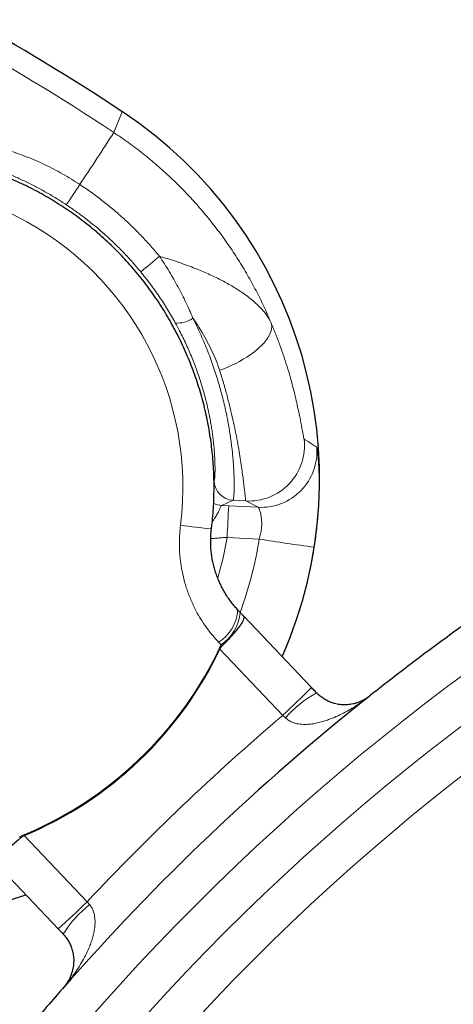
# Model space of a CAD drawing. Header units: millimetres. Extents: x 8 to 1352, y 12 to 1248.
# Tile 15 of 126: x 610 to 620, y 179 to 204. Entities that reach past the tile are written whole.
import ezdxf

# ---------------------------------------------------------------- set-up
doc = ezdxf.new("R2010")
doc.units = ezdxf.units.MM

msp = doc.modelspace()

# ---------------------------------------------------------------- linework, layer by layer
at = {"color": 252, "linetype": 'Continuous', "lineweight": 0}
for p, q in [((612.195, 201.511), (611.98, 200.991)), ((614.69, 191.651), (614.972, 191.778)), ((614.864, 191.642), (614.69, 191.651)), ((615.603, 191.603), (614.864, 191.642)), ((614.972, 191.778), (615.293, 191.761)), ((615.293, 191.761), (615.603, 191.603)), ((614.822, 190.85), (615.625, 190.808)), ((616.216, 186.39), (614.637, 188.048)), ((616.283, 186.327), (616.216, 186.39)), ((609.735, 183.383), (611.314, 181.724)), ((611.314, 181.724), (611.373, 181.654))]:
    msp.add_line(p, q, dxfattribs=at)
at = {"color": 7, "linetype": 'Continuous', "lineweight": 30}
for p, q in [((615.15, 188.97), (615.094, 189.029)), ((616.94, 187.088), (615.239, 188.875)), ((608.89, 182.829), (610.59, 181.043))]:
    msp.add_line(p, q, dxfattribs=at)
at = {"color": 252, "linetype": 'Continuous', "lineweight": 0, "flags": 128}
for points in [[(614.635, 195.038), (614.737, 195.074), (614.839, 195.115), (614.94, 195.159), (615.039, 195.206), (615.136, 195.257), (615.229, 195.31), (615.319, 195.365), (615.404, 195.422), (615.485, 195.481), (615.56, 195.541), (615.63, 195.602), (615.693, 195.663), (615.75, 195.725), (615.8, 195.786), (615.843, 195.847), (615.878, 195.907), (615.906, 195.965), (615.926, 196.021), (615.938, 196.076), (615.941, 196.128), (615.937, 196.177), (615.925, 196.223)], [(614.668, 188.162), (614.661, 188.169), (614.654, 188.177), (614.646, 188.184), (614.639, 188.192), (614.632, 188.199), (614.625, 188.207), (614.618, 188.215), (614.61, 188.222)]]:
    msp.add_lwpolyline(points, dxfattribs=at)
at = {"color": 252, "linetype": 'Continuous', "lineweight": 0}
for centre, radius in [((655.051, 140.66), 57.981), ((655.051, 140.66), 56.981), ((655.051, 140.669), 55.981)]:
    msp.add_circle(centre, radius, dxfattribs=at)
at = {"color": 7, "linetype": 'Continuous', "lineweight": 30}
for centre, radius, start, end in [((580.576, 153.738), 57.288, 56.501, 74.9689), ((606.104, 192.307), 11.037, 336.2393, 56.5017), ((606.103, 192.107), 9.45, 292.6014, 334.566), ((655.051, 140.669), 58.981, 128.40027, 138.76712), ((606.103, 192.308), 11.038, 236.5012, 289.4297)]:
    msp.add_arc(centre, radius, start, end, dxfattribs=at)
at = {"color": 252, "linetype": 'Continuous', "lineweight": 0}
for centre, radius, start, end in [((580.576, 153.544), 56.899, 56.5011, 75.8634), ((545.588, 243.445), 78.805, 326.27212, 327.40389), ((606.103, 192.103), 7.61, 352.8371, 274.3303), ((582.516, 218.416), 34.197, 325.7714, 326.7946), ((657.848, 143.36), 70.522, 129.3557, 129.85264), ((613.596, 196.843), 0.625, 263.3433, 306.3937), ((615.366, 193.159), 1.4, 267.0172, 6.2096), ((615.676, 193.002), 1.4, 267.0163, 4.2395), ((614.999, 192.277), 0.5, 180.8474, 266.9881), ((614.716, 192.15), 0.5, 242.3347, 266.9911), ((1086.167, 166.33), 471.983, 176.92581, 177.02208), ((616.184, 209.788), 18.805, 262.2666, 264.6481), ((606.104, 192.295), 8.837, 343.8176, 350.5883), ((606.104, 192.295), 9.637, 339.812, 351.1222), ((622.455, 232.319), 42.069, 260.6569, 262.561), ((606.104, 192.307), 11.036, 336.2393, 351.1222), ((614.03, 189.118), 1.068, 302.9302, 355.1891), ((614.092, 189.052), 1.06, 302.8675, 355.5551), ((606.103, 192.107), 9.429, 291.8992, 335.2681), ((589.725, 214.598), 38.697, 313.2011, 314.6907), ((618.497, 184.376), 2.951, 119.0152, 138.6106), ((655.051, 140.677), 59.981, 130.34968, 136.81771), ((606.103, 192.308), 11.038, 275.8772, 289.4297), ((585.098, 208.894), 37.755, 312.4673, 313.9758), ((613.164, 179.398), 2.88, 128.4358, 148.2728)]:
    msp.add_arc(centre, radius, start, end, dxfattribs=at)
for points, knots in [([(615.925, 196.223), (615.866, 196.359), (615.748, 196.631), (615.55, 197.03), (615.336, 197.422), (615.103, 197.807), (614.854, 198.184), (614.59, 198.547), (614.314, 198.896), (614.025, 199.232), (613.723, 199.554), (613.404, 199.867), (613.069, 200.17), (612.719, 200.46), (612.356, 200.736), (612.106, 200.906), (611.98, 200.991)], [0, 0, 0, 0, 0.07081, 0.141651, 0.212461, 0.284414, 0.356399, 0.428352, 0.498755, 0.569218, 0.639681, 0.710083, 0.782529, 0.855041, 0.927554, 1, 1, 1, 1]), ([(611.129, 199.688), (611.059, 199.734), (610.919, 199.824), (610.702, 199.951), (610.481, 200.071), (610.255, 200.183), (610.024, 200.288), (609.787, 200.385), (609.547, 200.474), (609.239, 200.576), (609.007, 200.636), (608.858, 200.675)], [0, 0, 0, 0, 0.100478, 0.201283, 0.302087, 0.403217, 0.505792, 0.608499, 0.711599, 0.814829, 1, 1, 1, 1]), ([(608.695, 200.186), (608.786, 200.156), (608.969, 200.095), (609.238, 199.993), (609.505, 199.882), (609.769, 199.761), (610.03, 199.63), (610.288, 199.49), (610.542, 199.341), (610.707, 199.234), (610.79, 199.18)], [0, 0, 0, 0, 0.123529, 0.247059, 0.3711704, 0.4952819, 0.6211529, 0.7470237, 0.8735119, 1, 1, 1, 1]), ([(613.127, 197.89), (613.056, 197.975), (612.913, 198.144), (612.686, 198.389), (612.451, 198.626), (612.206, 198.856), (611.951, 199.078), (611.685, 199.292), (611.412, 199.497), (611.223, 199.624), (611.129, 199.688)], [0, 0, 0, 0, 0.12329, 0.246579, 0.370533, 0.494486, 0.62051, 0.746534, 0.873267, 1, 1, 1, 1]), ([(610.79, 199.18), (610.875, 199.122), (611.047, 199.006), (611.296, 198.82), (611.54, 198.625), (611.778, 198.419), (612.009, 198.204), (612.233, 197.978), (612.45, 197.744), (612.587, 197.581), (612.656, 197.5)], [0, 0, 0, 0, 0.123282, 0.246565, 0.370514, 0.494463, 0.620491, 0.746519, 0.87326, 1, 1, 1, 1]), ([(615.925, 196.223), (615.902, 196.268), (615.857, 196.357), (615.759, 196.49), (615.641, 196.622), (615.509, 196.746), (615.368, 196.861), (615.233, 196.96), (615.1, 197.049), (614.971, 197.128), (614.836, 197.206), (614.694, 197.282), (614.546, 197.357), (614.34, 197.453), (614.118, 197.549), (613.878, 197.642), (613.68, 197.714), (613.479, 197.782), (613.294, 197.841), (613.176, 197.875), (613.127, 197.89)], [0, 0, 0, 0, 0.063402, 0.12739, 0.193067, 0.259258, 0.31571, 0.372423, 0.417484, 0.462545, 0.508028, 0.553512, 0.600199, 0.646887, 0.740956, 0.795711, 0.850583, 0.905791, 0.961102, 1, 1, 1, 1]), ([(613.967, 196.34), (613.939, 196.406), (613.882, 196.536), (613.791, 196.731), (613.694, 196.927), (613.592, 197.122), (613.485, 197.316), (613.371, 197.51), (613.252, 197.702), (613.169, 197.827), (613.127, 197.89)], [0, 0, 0, 0, 0.122786, 0.246106, 0.369427, 0.494439, 0.619452, 0.746136, 0.872821, 1, 1, 1, 1]), ([(612.656, 197.5), (612.736, 197.4), (612.897, 197.199), (613.121, 196.884), (613.297, 196.613), (613.43, 196.391), (613.492, 196.279), (613.524, 196.223)], [0, 0, 0, 0, 0.246521, 0.494274, 0.746279, 0.87314, 1, 1, 1, 1]), ([(613.967, 196.34), (614.007, 196.281), (614.086, 196.161), (614.207, 195.963), (614.328, 195.749), (614.446, 195.515), (614.552, 195.278), (614.607, 195.118), (614.635, 195.038)], [0, 0, 0, 0, 0.142036, 0.28431, 0.461626, 0.638921, 0.819487, 1, 1, 1, 1]), ([(614.972, 191.778), (614.974, 191.779), (614.977, 191.783), (614.981, 191.8), (614.985, 191.827), (614.989, 191.865), (614.993, 191.914), (614.996, 191.973), (614.998, 192.044), (614.999, 192.123), (614.999, 192.212), (614.998, 192.309), (614.995, 192.416), (614.99, 192.533), (614.982, 192.66), (614.972, 192.798), (614.959, 192.944), (614.942, 193.097), (614.923, 193.254), (614.9, 193.416), (614.873, 193.584), (614.841, 193.76), (614.805, 193.944), (614.763, 194.136), (614.715, 194.333), (614.663, 194.529), (614.608, 194.722), (614.55, 194.913), (614.486, 195.106), (614.416, 195.303), (614.341, 195.503), (614.259, 195.706), (614.171, 195.91), (614.075, 196.122), (614.004, 196.265), (613.967, 196.34)], [0, 0, 0, 0, 0.030506, 0.061011, 0.091726, 0.12244, 0.153815, 0.18519, 0.216794, 0.248397, 0.27889, 0.309383, 0.34009, 0.370797, 0.402189, 0.433582, 0.465219, 0.496855, 0.526623, 0.556391, 0.586378, 0.616364, 0.647053, 0.677742, 0.708681, 0.739619, 0.767662, 0.795704, 0.823938, 0.852172, 0.880994, 0.909816, 0.938836, 0.967855, 1, 1, 1, 1]), ([(613.524, 196.223), (613.559, 196.157), (613.625, 196.035), (613.715, 195.855), (613.797, 195.684), (613.873, 195.512), (613.945, 195.34), (614.013, 195.167), (614.076, 194.995), (614.134, 194.825), (614.188, 194.655), (614.237, 194.488), (614.282, 194.321), (614.322, 194.16), (614.357, 194.001), (614.389, 193.846), (614.416, 193.696), (614.439, 193.551), (614.459, 193.413), (614.475, 193.282), (614.489, 193.158), (614.499, 193.042), (614.507, 192.932), (614.513, 192.829), (614.517, 192.734), (614.519, 192.647), (614.52, 192.57), (614.519, 192.501), (614.518, 192.442), (614.516, 192.391), (614.513, 192.348), (614.51, 192.315), (614.506, 192.29), (614.503, 192.274), (614.5, 192.271), (614.499, 192.27)], [0, 0, 0, 0, 0.031713, 0.059298, 0.086883, 0.11466, 0.142438, 0.170835, 0.199233, 0.227851, 0.25647, 0.285951, 0.315432, 0.345154, 0.374876, 0.405333, 0.435791, 0.466493, 0.497194, 0.527893, 0.558592, 0.589513, 0.620435, 0.652027, 0.683619, 0.715431, 0.747242, 0.778335, 0.809427, 0.840715, 0.872004, 0.9039, 0.935796, 0.967898, 1, 1, 1, 1]), ([(616.758, 193.31), (616.756, 193.314), (616.751, 193.32), (616.742, 193.355), (616.73, 193.412), (616.715, 193.494), (616.696, 193.597), (616.673, 193.72), (616.645, 193.864), (616.611, 194.03), (616.57, 194.218), (616.523, 194.421), (616.468, 194.64), (616.404, 194.874), (616.33, 195.124), (616.244, 195.388), (616.149, 195.661), (616.043, 195.939), (615.964, 196.129), (615.925, 196.223)], [0, 0, 0, 0, 0.052304, 0.104609, 0.16149, 0.218603, 0.27581, 0.332949, 0.389852, 0.449363, 0.50909, 0.56891, 0.628672, 0.688213, 0.750425, 0.812828, 0.875317, 0.937757, 1, 1, 1, 1]), ([(614.635, 195.038), (614.668, 194.928), (614.736, 194.71), (614.824, 194.393), (614.902, 194.086), (614.971, 193.793), (615.03, 193.513), (615.081, 193.249), (615.125, 193.001), (615.161, 192.772), (615.192, 192.564), (615.217, 192.379), (615.237, 192.216), (615.254, 192.078), (615.267, 191.963), (615.277, 191.873), (615.284, 191.81), (615.29, 191.771), (615.292, 191.764), (615.293, 191.761)], [0, 0, 0, 0, 0.0584994, 0.1171894, 0.1759424, 0.2346289, 0.2931253, 0.3525554, 0.4121836, 0.4718811, 0.5315129, 0.590946, 0.6504132, 0.7100751, 0.7698037, 0.8294669, 0.8889354, 0.9444677, 1, 1, 1, 1]), ([(617.072, 193.105), (617.054, 193.117), (616.965, 193.176), (616.86, 193.244), (616.772, 193.301), (616.758, 193.31)], [0, 0, 0, 0, 0.17346, 0.867299, 1, 1, 1, 1]), ([(617.008, 190.604), (617.018, 190.671), (617.039, 190.806), (617.064, 191.009), (617.085, 191.212), (617.103, 191.41), (617.115, 191.602), (617.124, 191.786), (617.13, 191.965), (617.132, 192.135), (617.131, 192.293), (617.128, 192.439), (617.123, 192.575), (617.116, 192.698), (617.109, 192.805), (617.101, 192.898), (617.093, 192.975), (617.085, 193.043), (617.079, 193.082), (617.075, 193.101), (617.073, 193.104), (617.072, 193.105)], [0, 0, 0, 0, 0.05557, 0.111139, 0.167971, 0.2248, 0.279009, 0.333216, 0.38874, 0.444261, 0.49657, 0.548877, 0.602631, 0.656381, 0.707295, 0.758206, 0.810844, 0.863477, 0.931143, 0.965572, 1, 1, 1, 1]), ([(614.451, 191.25), (614.456, 191.256), (614.49, 191.294), (614.541, 191.372), (614.595, 191.469), (614.631, 191.549), (614.656, 191.606), (614.676, 191.644), (614.685, 191.649), (614.69, 191.651)], [0, 0, 0, 0, 0.032396, 0.208443, 0.387216, 0.540826, 0.698212, 0.847023, 1, 1, 1, 1]), ([(615.603, 191.603), (615.605, 191.602), (615.609, 191.599), (615.62, 191.579), (615.636, 191.541), (615.656, 191.477), (615.674, 191.394), (615.688, 191.297), (615.693, 191.186), (615.686, 191.065), (615.665, 190.937), (615.638, 190.852), (615.625, 190.808)], [0, 0, 0, 0, 0.07233, 0.145697, 0.252888, 0.363193, 0.468473, 0.576688, 0.680077, 0.787016, 0.891446, 1, 1, 1, 1]), ([(614.61, 188.222), (614.56, 188.277), (614.459, 188.388), (614.32, 188.567), (614.191, 188.755), (614.063, 188.971), (613.941, 189.214), (613.83, 189.488), (613.741, 189.776), (613.674, 190.081), (613.633, 190.401), (613.622, 190.692), (613.631, 190.944), (613.646, 191.084), (613.654, 191.154)], [0, 0, 0, 0, 0.071681, 0.14364, 0.216469, 0.289599, 0.381399, 0.47383, 0.568287, 0.663459, 0.765901, 0.869287, 0.934521, 1, 1, 1, 1]), ([(614.411, 190.816), (614.422, 190.817), (614.469, 190.822), (614.563, 190.831), (614.69, 190.841), (614.778, 190.847), (614.822, 190.85)], [0, 0, 0, 0, 0.089405, 0.395969, 0.693865, 1, 1, 1, 1]), ([(614.701, 188.137), (614.695, 188.141), (614.684, 188.149), (614.673, 188.157), (614.668, 188.162)], [0, 0, 0, 0, 0.487793, 1, 1, 1, 1]), ([(618.415, 186.892), (618.414, 186.891), (618.409, 186.888), (618.395, 186.876), (618.372, 186.858), (618.336, 186.831), (618.281, 186.789), (618.197, 186.728), (618.074, 186.643), (617.92, 186.547), (617.743, 186.449), (617.56, 186.36), (617.393, 186.292), (617.245, 186.243), (617.117, 186.208), (616.986, 186.182), (616.845, 186.165), (616.721, 186.164), (616.615, 186.175), (616.533, 186.192), (616.45, 186.22), (616.362, 186.262), (616.311, 186.304), (616.283, 186.327)], [0, 0, 0, 0, 0.001319, 0.006696, 0.02168, 0.036888, 0.065305, 0.11156, 0.172501, 0.260084, 0.347849, 0.436289, 0.525028, 0.581525, 0.638171, 0.695438, 0.753027, 0.818306, 0.851569, 0.885108, 0.921331, 0.958352, 1, 1, 1, 1]), ([(609.62, 183.358), (609.624, 183.352), (609.632, 183.341), (609.639, 183.329), (609.643, 183.324)], [0, 0, 0, 0, 0.512207, 1, 1, 1, 1]), ([(611.373, 181.654), (611.391, 181.63), (611.428, 181.582), (611.468, 181.493), (611.494, 181.404), (611.507, 181.316), (611.513, 181.21), (611.506, 181.085), (611.482, 180.945), (611.449, 180.816), (611.407, 180.688), (611.35, 180.542), (611.274, 180.378), (611.176, 180.199), (611.067, 180.026), (610.962, 179.875), (610.871, 179.755), (610.805, 179.673), (610.76, 179.62), (610.731, 179.585), (610.712, 179.564), (610.699, 179.55), (610.696, 179.545), (610.695, 179.545)], [0, 0, 0, 0, 0.03496, 0.071155, 0.114902, 0.147333, 0.180055, 0.24698, 0.303274, 0.359923, 0.417362, 0.474977, 0.562421, 0.650189, 0.738744, 0.827501, 0.888441, 0.934696, 0.963113, 0.978166, 0.993304, 0.998681, 1, 1, 1, 1])]:
    msp.add_open_spline(points, degree=3, knots=knots, dxfattribs=at)
at = {"color": 7, "linetype": 'Continuous', "lineweight": 30}
for points, knots in [([(614.43, 191.065), (614.436, 191.111), (614.451, 191.238), (614.471, 191.449), (614.487, 191.696), (614.495, 191.944), (614.496, 192.191), (614.49, 192.439), (614.477, 192.686), (614.456, 192.933), (614.429, 193.179), (614.393, 193.424), (614.351, 193.668), (614.301, 193.911), (614.245, 194.152), (614.181, 194.392), (614.11, 194.629), (614.032, 194.864), (613.948, 195.097), (613.856, 195.327), (613.758, 195.554), (613.653, 195.779), (613.541, 196), (613.423, 196.218), (613.299, 196.432), (613.168, 196.642), (613.032, 196.849), (612.889, 197.051), (612.74, 197.249), (612.586, 197.443), (612.425, 197.632), (612.26, 197.816), (612.089, 197.995), (611.913, 198.169), (611.731, 198.338), (611.545, 198.501), (611.354, 198.659), (611.159, 198.811), (610.959, 198.957), (610.755, 199.098), (610.546, 199.232), (610.334, 199.36), (610.119, 199.481), (609.899, 199.597), (609.677, 199.705), (609.451, 199.808), (609.223, 199.903), (608.991, 199.992), (608.758, 200.073), (608.521, 200.148), (608.283, 200.216), (608.043, 200.277), (607.801, 200.331), (607.558, 200.377), (607.313, 200.416), (607.068, 200.449), (606.821, 200.473), (606.574, 200.491), (606.327, 200.501), (606.079, 200.504), (605.832, 200.5), (605.584, 200.488), (605.337, 200.469), (605.091, 200.443), (604.845, 200.409), (604.601, 200.369), (604.358, 200.321), (604.117, 200.266), (603.877, 200.204), (603.639, 200.134), (603.403, 200.058), (603.17, 199.975), (602.939, 199.885), (602.711, 199.788), (602.486, 199.685), (602.264, 199.575), (602.046, 199.458), (601.831, 199.335), (601.619, 199.206), (601.412, 199.071), (601.209, 198.929), (601.01, 198.782), (600.815, 198.629), (600.625, 198.47), (600.44, 198.306), (600.259, 198.136), (600.084, 197.961), (599.914, 197.781), (599.75, 197.595), (599.59, 197.406), (599.437, 197.211), (599.289, 197.012), (599.148, 196.809), (599.012, 196.602), (598.883, 196.391), (598.76, 196.176), (598.643, 195.957), (598.533, 195.735), (598.429, 195.511), (598.332, 195.283), (598.242, 195.052), (598.158, 194.819), (598.082, 194.583), (598.013, 194.345), (597.95, 194.106), (597.895, 193.864), (597.847, 193.621), (597.806, 193.377), (597.772, 193.132), (597.745, 192.885), (597.726, 192.638), (597.714, 192.391), (597.71, 192.143), (597.712, 191.896), (597.722, 191.648), (597.74, 191.401), (597.764, 191.155), (597.796, 190.909), (597.835, 190.665), (597.881, 190.421), (597.935, 190.179), (597.995, 189.939), (598.063, 189.701), (598.138, 189.465), (598.219, 189.231), (598.308, 189), (598.403, 188.771), (598.505, 188.545), (598.613, 188.322), (598.728, 188.103), (598.85, 187.887), (598.978, 187.675), (599.112, 187.467), (599.252, 187.263), (599.398, 187.062), (599.55, 186.867), (599.707, 186.676), (599.87, 186.489), (600.039, 186.308), (600.213, 186.132), (600.392, 185.96), (600.576, 185.794), (600.764, 185.634), (600.958, 185.479), (601.156, 185.331), (601.358, 185.188), (601.564, 185.051), (601.775, 184.92), (601.989, 184.795), (602.206, 184.677), (602.428, 184.565), (602.652, 184.46), (602.879, 184.361), (603.109, 184.27), (603.342, 184.185), (603.577, 184.107), (603.814, 184.036), (604.053, 183.972), (604.294, 183.915), (604.537, 183.865), (604.781, 183.822), (605.026, 183.787), (605.272, 183.759), (605.519, 183.738), (605.766, 183.724), (606.014, 183.718), (606.262, 183.719), (606.503, 183.727), (606.661, 183.738), (606.737, 183.743)], [0, 0, 0, 0, 0.003368, 0.009374, 0.015381, 0.021388, 0.027394, 0.033401, 0.039408, 0.045414, 0.051421, 0.057427, 0.063434, 0.069441, 0.075447, 0.081454, 0.087461, 0.093467, 0.099474, 0.105481, 0.111487, 0.117494, 0.1235, 0.129507, 0.135514, 0.14152, 0.147527, 0.153534, 0.15954, 0.165547, 0.171554, 0.17756, 0.183567, 0.189574, 0.19558, 0.201587, 0.207594, 0.2136, 0.219607, 0.225613, 0.23162, 0.237627, 0.243633, 0.24964, 0.255647, 0.261653, 0.26766, 0.273667, 0.279673, 0.28568, 0.291687, 0.297693, 0.3037, 0.309707, 0.315713, 0.32172, 0.327727, 0.333733, 0.33974, 0.345747, 0.351753, 0.35776, 0.363767, 0.369773, 0.37578, 0.381787, 0.387793, 0.3938, 0.399807, 0.405813, 0.41182, 0.417827, 0.423833, 0.42984, 0.435847, 0.441853, 0.44786, 0.453867, 0.459873, 0.46588, 0.471887, 0.477893, 0.4839, 0.489907, 0.495913, 0.50192, 0.507927, 0.513933, 0.51994, 0.525947, 0.531953, 0.53796, 0.543967, 0.549973, 0.55598, 0.561987, 0.567993, 0.574, 0.580006, 0.586013, 0.59202, 0.598026, 0.604033, 0.61004, 0.616046, 0.622053, 0.62806, 0.634066, 0.640073, 0.646079, 0.652086, 0.658093, 0.664099, 0.670106, 0.676113, 0.682119, 0.688126, 0.694132, 0.700139, 0.706146, 0.712152, 0.718159, 0.724166, 0.730172, 0.736179, 0.742186, 0.748192, 0.754199, 0.760205, 0.766212, 0.772219, 0.778225, 0.784232, 0.790239, 0.796245, 0.802252, 0.808259, 0.814265, 0.820272, 0.826279, 0.832285, 0.838292, 0.844299, 0.850305, 0.856312, 0.862318, 0.868325, 0.874332, 0.880338, 0.886345, 0.892352, 0.898358, 0.904365, 0.910372, 0.916378, 0.922385, 0.928392, 0.934398, 0.940405, 0.946412, 0.952418, 0.958425, 0.964432, 0.970438, 0.976445, 0.982452, 0.988458, 0.994465, 1, 1, 1, 1]), ([(610.69, 179.538), (610.634, 179.474), (610.432, 179.245), (610.092, 178.848), (609.67, 178.345), (609.253, 177.837), (608.843, 177.325), (608.437, 176.809), (608.038, 176.288), (607.644, 175.762), (607.257, 175.232), (606.875, 174.698), (606.499, 174.16), (606.129, 173.617), (605.766, 173.071), (605.408, 172.52), (605.057, 171.966), (604.711, 171.407), (604.372, 170.845), (604.04, 170.279), (603.713, 169.709), (603.393, 169.136), (603.079, 168.559), (602.772, 167.979), (602.471, 167.395), (602.177, 166.809), (601.89, 166.218), (601.608, 165.625), (601.334, 165.029), (601.066, 164.429), (600.805, 163.827), (600.551, 163.222), (600.303, 162.614), (600.062, 162.003), (599.828, 161.389), (599.601, 160.773), (599.38, 160.155), (599.167, 159.534), (598.961, 158.911), (598.761, 158.285), (598.568, 157.658), (598.383, 157.028), (598.204, 156.396), (598.033, 155.762), (597.868, 155.127), (597.711, 154.489), (597.561, 153.85), (597.417, 153.21), (597.281, 152.567), (597.153, 151.924), (597.031, 151.278), (596.916, 150.632), (596.809, 149.984), (596.709, 149.335), (596.616, 148.685), (596.531, 148.035), (596.452, 147.383), (596.381, 146.73), (596.317, 146.077), (596.261, 145.422), (596.212, 144.768), (596.17, 144.113), (596.135, 143.457), (596.108, 142.801), (596.087, 142.145), (596.075, 141.488), (596.069, 140.832), (596.071, 140.175), (596.08, 139.519), (596.097, 138.863), (596.121, 138.206), (596.152, 137.551), (596.19, 136.895), (596.236, 136.24), (596.289, 135.586), (596.349, 134.932), (596.416, 134.279), (596.491, 133.627), (596.573, 132.975), (596.662, 132.325), (596.759, 131.676), (596.863, 131.027), (596.974, 130.38), (597.092, 129.734), (597.217, 129.09), (597.35, 128.447), (597.489, 127.805), (597.636, 127.165), (597.79, 126.527), (597.951, 125.891), (598.119, 125.256), (598.294, 124.623), (598.476, 123.993), (598.665, 123.364), (598.862, 122.737), (599.065, 122.113), (599.275, 121.491), (599.492, 120.871), (599.715, 120.254), (599.946, 119.639), (600.184, 119.027), (600.428, 118.418), (600.679, 117.811), (600.937, 117.208), (601.201, 116.607), (601.473, 116.009), (601.75, 115.414), (602.035, 114.822), (602.326, 114.234), (602.623, 113.648), (602.928, 113.066), (603.238, 112.488), (603.555, 111.913), (603.878, 111.342), (604.208, 110.774), (604.544, 110.21), (604.886, 109.649), (605.234, 109.093), (605.589, 108.54), (605.95, 107.992), (606.317, 107.447), (606.689, 106.907), (607.068, 106.371), (607.453, 105.839), (607.844, 105.311), (608.24, 104.788), (608.643, 104.269), (609.051, 103.755), (609.464, 103.245), (609.884, 102.74), (610.309, 102.239), (610.739, 101.744), (611.175, 101.253), (611.617, 100.767), (612.064, 100.286), (612.516, 99.81), (612.973, 99.339), (613.436, 98.873), (613.904, 98.413), (614.377, 97.957), (614.855, 97.507), (615.338, 97.062), (615.826, 96.623), (616.319, 96.189), (616.816, 95.761), (617.318, 95.338), (617.825, 94.921), (618.337, 94.509), (618.853, 94.103), (619.374, 93.703), (619.899, 93.309), (620.428, 92.921), (620.962, 92.538), (621.5, 92.162), (622.042, 91.791), (622.588, 91.427), (623.138, 91.069), (623.692, 90.717), (624.25, 90.371), (624.812, 90.031), (625.377, 89.697), (625.947, 89.37), (626.519, 89.05), (627.096, 88.735), (627.676, 88.427), (628.259, 88.126), (628.846, 87.831), (629.435, 87.542), (630.028, 87.26), (630.624, 86.985), (631.224, 86.717), (631.826, 86.455), (632.431, 86.2), (633.038, 85.951), (633.649, 85.71), (634.262, 85.475), (634.878, 85.247), (635.496, 85.026), (636.116, 84.811), (636.739, 84.604), (637.365, 84.404), (637.992, 84.21), (638.622, 84.024), (639.253, 83.844), (639.887, 83.672), (640.522, 83.507), (641.159, 83.349), (641.798, 83.198), (642.439, 83.054), (643.081, 82.917), (643.725, 82.787), (644.37, 82.665), (645.016, 82.549), (645.664, 82.441), (646.312, 82.34), (646.962, 82.247), (647.613, 82.16), (648.265, 82.081), (648.917, 82.009), (649.571, 81.944), (650.225, 81.887), (650.879, 81.837), (651.535, 81.794), (652.19, 81.759), (652.846, 81.73), (653.502, 81.71), (654.159, 81.696), (654.815, 81.69), (655.472, 81.691), (656.128, 81.699), (656.785, 81.715), (657.441, 81.738), (658.097, 81.768), (658.752, 81.805), (659.407, 81.85), (660.062, 81.902), (660.716, 81.962), (661.369, 82.028), (662.021, 82.102), (662.673, 82.183), (663.323, 82.272), (663.973, 82.368), (664.621, 82.47), (665.269, 82.581), (665.915, 82.698), (666.559, 82.822), (667.202, 82.954), (667.844, 83.093), (668.484, 83.239), (669.123, 83.392), (669.759, 83.552), (670.394, 83.719), (671.027, 83.894), (671.658, 84.075), (672.287, 84.263), (672.914, 84.459), (673.539, 84.661), (674.161, 84.87), (674.781, 85.086), (675.399, 85.309), (676.014, 85.539), (676.626, 85.776), (677.236, 86.019), (677.843, 86.27), (678.447, 86.527), (679.048, 86.79), (679.646, 87.061), (680.242, 87.338), (680.834, 87.622), (681.423, 87.912), (682.008, 88.209), (682.59, 88.512), (683.169, 88.822), (683.745, 89.138), (684.317, 89.46), (684.885, 89.789), (685.449, 90.125), (686.01, 90.466), (686.567, 90.814), (687.12, 91.168), (687.669, 91.528), (688.214, 91.894), (688.755, 92.266), (689.292, 92.644), (689.824, 93.028), (690.353, 93.418), (690.876, 93.814), (691.396, 94.215), (691.911, 94.623), (692.421, 95.036), (692.926, 95.455), (693.427, 95.879), (693.924, 96.309), (694.415, 96.744), (694.902, 97.185), (695.383, 97.631), (695.86, 98.083), (696.331, 98.54), (696.798, 99.002), (697.259, 99.469), (697.715, 99.942), (698.166, 100.419), (698.611, 100.901), (699.051, 101.389), (699.486, 101.881), (699.915, 102.378), (700.338, 102.879), (700.756, 103.386), (701.168, 103.897), (701.575, 104.412), (701.975, 104.933), (702.37, 105.457), (702.759, 105.986), (703.143, 106.519), (703.52, 107.056), (703.891, 107.598), (704.256, 108.144), (704.615, 108.693), (704.968, 109.247), (705.315, 109.804), (705.655, 110.366), (705.989, 110.931), (706.317, 111.5), (706.639, 112.072), (706.954, 112.648), (707.263, 113.228), (707.565, 113.81), (707.861, 114.397), (708.15, 114.986), (708.432, 115.579), (708.708, 116.174), (708.978, 116.773), (709.24, 117.375), (709.496, 117.979), (709.746, 118.587), (709.988, 119.197), (710.224, 119.81), (710.452, 120.425), (710.674, 121.043), (710.889, 121.663), (711.097, 122.286), (711.299, 122.911), (711.493, 123.538), (711.68, 124.167), (711.86, 124.799), (712.033, 125.432), (712.2, 126.067), (712.359, 126.704), (712.51, 127.343), (712.655, 127.983), (712.793, 128.625), (712.923, 129.269), (713.047, 129.913), (713.163, 130.56), (713.272, 131.207), (713.374, 131.856), (713.468, 132.505), (713.555, 133.156), (713.635, 133.808), (713.708, 134.46), (713.774, 135.113), (713.832, 135.767), (713.883, 136.422), (713.926, 137.077), (713.963, 137.733), (713.992, 138.388), (714.014, 139.045), (714.028, 139.701), (714.035, 140.357), (714.035, 141.014), (714.028, 141.67), (714.013, 142.327), (713.991, 142.983), (713.961, 143.639), (713.925, 144.294), (713.881, 144.949), (713.829, 145.604), (713.771, 146.258), (713.705, 146.911), (713.632, 147.564), (713.551, 148.215), (713.464, 148.866), (713.369, 149.515), (713.267, 150.164), (713.158, 150.811), (713.041, 151.458), (712.917, 152.102), (712.787, 152.746), (712.649, 153.388), (712.504, 154.028), (712.351, 154.666), (712.192, 155.303), (712.025, 155.938), (711.852, 156.572), (711.671, 157.203), (711.484, 157.832), (711.289, 158.459), (711.088, 159.084), (710.879, 159.707), (710.664, 160.327), (710.442, 160.945), (710.213, 161.56), (709.977, 162.172), (709.734, 162.782), (709.485, 163.39), (709.228, 163.994), (708.965, 164.596), (708.696, 165.194), (708.419, 165.79), (708.136, 166.382), (707.847, 166.972), (707.551, 167.558), (707.248, 168.14), (706.939, 168.72), (706.624, 169.295), (706.302, 169.868), (705.974, 170.436), (705.639, 171.001), (705.299, 171.562), (704.952, 172.12), (704.598, 172.673), (704.239, 173.223), (703.874, 173.768), (703.502, 174.31), (703.125, 174.847), (702.741, 175.38), (702.352, 175.908), (701.957, 176.433), (701.556, 176.953), (701.149, 177.468), (700.737, 177.979), (700.319, 178.485), (699.895, 178.986), (699.466, 179.483), (699.031, 179.975), (698.59, 180.462), (698.145, 180.944), (697.694, 181.421), (697.238, 181.894), (696.776, 182.36), (696.309, 182.822), (695.838, 183.279), (695.361, 183.73), (694.879, 184.176), (694.392, 184.617), (693.901, 185.052), (693.404, 185.482), (692.903, 185.906), (692.397, 186.324), (691.887, 186.737), (691.372, 187.144), (690.852, 187.546), (690.328, 187.941), (689.8, 188.331), (689.267, 188.715), (688.73, 189.093), (688.189, 189.464), (687.644, 189.83), (687.094, 190.19), (686.541, 190.543), (685.984, 190.891), (685.423, 191.232), (684.858, 191.567), (684.29, 191.896), (683.718, 192.218), (683.142, 192.534), (682.563, 192.843), (681.981, 193.146), (681.395, 193.443), (680.806, 193.733), (680.214, 194.016), (679.618, 194.293), (679.02, 194.563), (678.419, 194.826), (677.814, 195.083), (677.207, 195.333), (676.597, 195.576), (675.985, 195.813), (675.37, 196.042), (674.752, 196.265), (674.132, 196.481), (673.51, 196.69), (672.885, 196.892), (672.258, 197.087), (671.629, 197.275), (670.998, 197.456), (670.365, 197.63), (669.73, 197.796), (669.093, 197.956), (668.454, 198.109), (667.814, 198.255), (667.172, 198.393), (666.529, 198.524), (665.884, 198.649), (665.238, 198.766), (664.591, 198.875), (663.943, 198.978), (663.293, 199.073), (662.642, 199.161), (661.991, 199.242), (661.338, 199.316), (660.685, 199.382), (660.031, 199.441), (659.377, 199.493), (658.722, 199.537), (658.066, 199.575), (657.41, 199.605), (656.754, 199.627), (656.098, 199.642), (655.441, 199.65), (654.785, 199.651), (654.128, 199.644), (653.472, 199.631), (652.816, 199.609), (652.16, 199.581), (651.504, 199.545), (650.849, 199.502), (650.194, 199.451), (649.54, 199.394), (648.887, 199.329), (648.234, 199.256), (647.583, 199.177), (646.932, 199.09), (646.282, 198.996), (645.633, 198.895), (644.986, 198.786), (644.34, 198.671), (643.695, 198.548), (643.051, 198.418), (642.409, 198.281), (641.768, 198.136), (641.13, 197.985), (640.492, 197.826), (639.857, 197.661), (639.224, 197.488), (638.592, 197.308), (637.963, 197.122), (637.335, 196.928), (636.71, 196.727), (636.087, 196.52), (635.467, 196.305), (634.849, 196.084), (634.233, 195.855), (633.62, 195.62), (633.01, 195.378), (632.402, 195.13), (631.797, 194.874), (631.196, 194.612), (630.597, 194.343), (630.001, 194.067), (629.408, 193.785), (628.818, 193.497), (628.232, 193.201), (627.649, 192.899), (627.069, 192.591), (626.493, 192.277), (625.92, 191.955), (625.351, 191.628), (624.786, 191.294), (624.224, 190.954), (623.666, 190.608), (623.112, 190.256), (622.562, 189.897), (622.016, 189.532), (621.474, 189.161), (620.937, 188.785), (620.403, 188.402), (619.874, 188.013), (619.349, 187.619), (618.865, 187.247), (618.557, 187.004), (618.421, 186.896)], [0, 0, 0, 0, 0.000713, 0.002538, 0.004362, 0.006186, 0.00801, 0.009835, 0.011659, 0.013483, 0.015307, 0.017131, 0.018956, 0.02078, 0.022604, 0.024428, 0.026252, 0.028077, 0.029901, 0.031725, 0.033549, 0.035373, 0.037198, 0.039022, 0.040846, 0.04267, 0.044495, 0.046319, 0.048143, 0.049967, 0.051791, 0.053616, 0.05544, 0.057264, 0.059088, 0.060912, 0.062737, 0.064561, 0.066385, 0.068209, 0.070033, 0.071858, 0.073682, 0.075506, 0.07733, 0.079155, 0.080979, 0.082803, 0.084627, 0.086451, 0.088276, 0.0901, 0.091924, 0.093748, 0.095572, 0.097397, 0.099221, 0.101045, 0.102869, 0.104693, 0.106518, 0.108342, 0.110166, 0.11199, 0.113815, 0.115639, 0.117463, 0.119287, 0.121111, 0.122936, 0.12476, 0.126584, 0.128408, 0.130232, 0.132057, 0.133881, 0.135705, 0.137529, 0.139353, 0.141178, 0.143002, 0.144826, 0.14665, 0.148475, 0.150299, 0.152123, 0.153947, 0.155771, 0.157596, 0.15942, 0.161244, 0.163068, 0.164892, 0.166717, 0.168541, 0.170365, 0.172189, 0.174013, 0.175838, 0.177662, 0.179486, 0.18131, 0.183135, 0.184959, 0.186783, 0.188607, 0.190431, 0.192256, 0.19408, 0.195904, 0.197728, 0.199552, 0.201377, 0.203201, 0.205025, 0.206849, 0.208673, 0.210498, 0.212322, 0.214146, 0.21597, 0.217795, 0.219619, 0.221443, 0.223267, 0.225091, 0.226916, 0.22874, 0.230564, 0.232388, 0.234212, 0.236037, 0.237861, 0.239685, 0.241509, 0.243333, 0.245158, 0.246982, 0.248806, 0.25063, 0.252455, 0.254279, 0.256103, 0.257927, 0.259751, 0.261576, 0.2634, 0.265224, 0.267048, 0.268872, 0.270697, 0.272521, 0.274345, 0.276169, 0.277993, 0.279818, 0.281642, 0.283466, 0.28529, 0.287115, 0.288939, 0.290763, 0.292587, 0.294411, 0.296236, 0.29806, 0.299884, 0.301708, 0.303532, 0.305357, 0.307181, 0.309005, 0.310829, 0.312653, 0.314478, 0.316302, 0.318126, 0.31995, 0.321775, 0.323599, 0.325423, 0.327247, 0.329071, 0.330896, 0.33272, 0.334544, 0.336368, 0.338192, 0.340017, 0.341841, 0.343665, 0.345489, 0.347314, 0.349138, 0.350962, 0.352786, 0.35461, 0.356435, 0.358259, 0.360083, 0.361907, 0.363731, 0.365556, 0.36738, 0.369204, 0.371028, 0.372852, 0.374677, 0.376501, 0.378325, 0.380149, 0.381974, 0.383798, 0.385622, 0.387446, 0.38927, 0.391095, 0.392919, 0.394743, 0.396567, 0.398391, 0.400216, 0.40204, 0.403864, 0.405688, 0.407513, 0.409337, 0.411161, 0.412985, 0.414809, 0.416634, 0.418458, 0.420282, 0.422106, 0.42393, 0.425755, 0.427579, 0.429403, 0.431227, 0.433051, 0.434876, 0.4367, 0.438524, 0.440348, 0.442173, 0.443997, 0.445821, 0.447645, 0.449469, 0.451294, 0.453118, 0.454942, 0.456766, 0.45859, 0.460415, 0.462239, 0.464063, 0.465887, 0.467712, 0.469536, 0.47136, 0.473184, 0.475008, 0.476833, 0.478657, 0.480481, 0.482305, 0.484129, 0.485954, 0.487778, 0.489602, 0.491426, 0.49325, 0.495075, 0.496899, 0.498723, 0.500547, 0.502372, 0.504196, 0.50602, 0.507844, 0.509668, 0.511493, 0.513317, 0.515141, 0.516965, 0.518789, 0.520614, 0.522438, 0.524262, 0.526086, 0.52791, 0.529735, 0.531559, 0.533383, 0.535207, 0.537032, 0.538856, 0.54068, 0.542504, 0.544328, 0.546153, 0.547977, 0.549801, 0.551625, 0.553449, 0.555274, 0.557098, 0.558922, 0.560746, 0.56257, 0.564395, 0.566219, 0.568043, 0.569867, 0.571692, 0.573516, 0.57534, 0.577164, 0.578988, 0.580813, 0.582637, 0.584461, 0.586285, 0.588109, 0.589934, 0.591758, 0.593582, 0.595406, 0.59723, 0.599055, 0.600879, 0.602703, 0.604527, 0.606352, 0.608176, 0.61, 0.611824, 0.613648, 0.615473, 0.617297, 0.619121, 0.620945, 0.622769, 0.624594, 0.626418, 0.628242, 0.630066, 0.63189, 0.633715, 0.635539, 0.637363, 0.639187, 0.641012, 0.642836, 0.64466, 0.646484, 0.648308, 0.650133, 0.651957, 0.653781, 0.655605, 0.657429, 0.659254, 0.661078, 0.662902, 0.664726, 0.66655, 0.668375, 0.670199, 0.672023, 0.673847, 0.675672, 0.677496, 0.67932, 0.681144, 0.682968, 0.684793, 0.686617, 0.688441, 0.690265, 0.692089, 0.693914, 0.695738, 0.697562, 0.699386, 0.70121, 0.703035, 0.704859, 0.706683, 0.708507, 0.710332, 0.712156, 0.71398, 0.715804, 0.717628, 0.719453, 0.721277, 0.723101, 0.724925, 0.726749, 0.728574, 0.730398, 0.732222, 0.734046, 0.73587, 0.737695, 0.739519, 0.741343, 0.743167, 0.744992, 0.746816, 0.74864, 0.750464, 0.752288, 0.754113, 0.755937, 0.757761, 0.759585, 0.761409, 0.763234, 0.765058, 0.766882, 0.768706, 0.77053, 0.772355, 0.774179, 0.776003, 0.777827, 0.779652, 0.781476, 0.7833, 0.785124, 0.786948, 0.788773, 0.790597, 0.792421, 0.794245, 0.796069, 0.797894, 0.799718, 0.801542, 0.803366, 0.80519, 0.807015, 0.808839, 0.810663, 0.812487, 0.814312, 0.816136, 0.81796, 0.819784, 0.821608, 0.823433, 0.825257, 0.827081, 0.828905, 0.830729, 0.832554, 0.834378, 0.836202, 0.838026, 0.839851, 0.841675, 0.843499, 0.845323, 0.847147, 0.848972, 0.850796, 0.85262, 0.854444, 0.856268, 0.858093, 0.859917, 0.861741, 0.863565, 0.865389, 0.867214, 0.869038, 0.870862, 0.872686, 0.874511, 0.876335, 0.878159, 0.879983, 0.881807, 0.883632, 0.885456, 0.88728, 0.889104, 0.890928, 0.892753, 0.894577, 0.896401, 0.898225, 0.90005, 0.901874, 0.903698, 0.905522, 0.907346, 0.909171, 0.910995, 0.912819, 0.914643, 0.916467, 0.918292, 0.920116, 0.92194, 0.923764, 0.925588, 0.927413, 0.929237, 0.931061, 0.932885, 0.93471, 0.936534, 0.938358, 0.940182, 0.942006, 0.943831, 0.945655, 0.947479, 0.949303, 0.951127, 0.952952, 0.954776, 0.9566, 0.958424, 0.960249, 0.962073, 0.963897, 0.965721, 0.967545, 0.96937, 0.971194, 0.973018, 0.974842, 0.976666, 0.978491, 0.980315, 0.982139, 0.983963, 0.985787, 0.987612, 0.989436, 0.99126, 0.993084, 0.994909, 0.996733, 0.998557, 1, 1, 1, 1]), ([(615.095, 189.03), (615.068, 189.059), (615.012, 189.12), (614.932, 189.219), (614.854, 189.327), (614.782, 189.439), (614.715, 189.554), (614.655, 189.673), (614.601, 189.795), (614.553, 189.919), (614.512, 190.044), (614.478, 190.17), (614.451, 190.297), (614.431, 190.424), (614.417, 190.552), (614.41, 190.68), (614.41, 190.809), (614.416, 190.938), (614.425, 191.023), (614.43, 191.065)], [0, 0, 0, 0, 0.055448, 0.117006, 0.178611, 0.240124, 0.301416, 0.362373, 0.422889, 0.48287, 0.542241, 0.600946, 0.658954, 0.716261, 0.773071, 0.829698, 0.886883, 0.944009, 1, 1, 1, 1]), ([(615.239, 188.875), (615.221, 188.894), (615.192, 188.925), (615.161, 188.957), (615.149, 188.97)], [0, 0, 0, 0, 0.604645, 1, 1, 1, 1]), ([(614.701, 188.137), (614.74, 188.176), (614.818, 188.254), (614.927, 188.369), (615.024, 188.478), (615.107, 188.579), (615.173, 188.669), (615.221, 188.746), (615.248, 188.808), (615.254, 188.852), (615.244, 188.868), (615.239, 188.875)], [0, 0, 0, 0, 0.113345, 0.226692, 0.340014, 0.45334, 0.567147, 0.680959, 0.79586, 0.910767, 1, 1, 1, 1]), ([(614.637, 188.048), (614.646, 188.064), (614.663, 188.097), (614.688, 188.124), (614.701, 188.137)], [0, 0, 0, 0, 0.49151, 1, 1, 1, 1]), ([(617.066, 186.956), (617.054, 186.969), (617.014, 187.01), (616.972, 187.054), (616.942, 187.086), (616.94, 187.088)], [0, 0, 0, 0, 0.290586, 0.951169, 1, 1, 1, 1]), ([(618.415, 186.892), (618.413, 186.89), (618.408, 186.887), (618.402, 186.882), (618.394, 186.875), (618.386, 186.869), (618.371, 186.858), (618.343, 186.837), (618.303, 186.811), (618.258, 186.784), (618.204, 186.756), (618.138, 186.727), (618.065, 186.7), (617.987, 186.679), (617.912, 186.666), (617.84, 186.658), (617.764, 186.655), (617.689, 186.658), (617.617, 186.667), (617.551, 186.679), (617.489, 186.696), (617.431, 186.715), (617.376, 186.738), (617.322, 186.763), (617.275, 186.79), (617.228, 186.82), (617.183, 186.852), (617.138, 186.889), (617.099, 186.925), (617.076, 186.949), (617.067, 186.958)], [0, 0, 0, 0, 0.002827, 0.006406, 0.01074, 0.017865, 0.026961, 0.055823, 0.09844, 0.149287, 0.200226, 0.255525, 0.327688, 0.398795, 0.458274, 0.512848, 0.570431, 0.625844, 0.67433, 0.718442, 0.7583, 0.794331, 0.827126, 0.857328, 0.886951, 0.910631, 0.93542, 0.960307, 0.984987, 1, 1, 1, 1]), ([(609.643, 183.324), (609.603, 183.287), (609.521, 183.213), (609.402, 183.111), (609.289, 183.019), (609.185, 182.943), (609.093, 182.882), (609.015, 182.839), (608.952, 182.816), (608.911, 182.813), (608.896, 182.825), (608.89, 182.829)], [0, 0, 0, 0, 0.112682, 0.228644, 0.341322, 0.457243, 0.570421, 0.686822, 0.801096, 0.918607, 1, 1, 1, 1]), ([(609.643, 183.324), (609.657, 183.335), (609.685, 183.359), (609.718, 183.375), (609.735, 183.383)], [0, 0, 0, 0, 0.491168, 1, 1, 1, 1]), ([(610.59, 181.043), (610.616, 181.015), (610.658, 180.972), (610.699, 180.928), (610.714, 180.912)], [0, 0, 0, 0, 0.638555, 1, 1, 1, 1]), ([(610.712, 180.911), (610.715, 180.908), (610.732, 180.89), (610.761, 180.857), (610.797, 180.81), (610.829, 180.763), (610.858, 180.716), (610.881, 180.67), (610.903, 180.62), (610.924, 180.566), (610.942, 180.508), (610.957, 180.447), (610.967, 180.382), (610.974, 180.312), (610.976, 180.239), (610.972, 180.165), (610.963, 180.091), (610.949, 180.02), (610.929, 179.947), (610.902, 179.871), (610.869, 179.798), (610.831, 179.727), (610.796, 179.672), (610.764, 179.628), (610.738, 179.595), (610.723, 179.577), (610.711, 179.563), (610.704, 179.555), (610.698, 179.548), (610.695, 179.545), (610.694, 179.544)], [0, 0, 0, 0, 0.004875, 0.028972, 0.053706, 0.078864, 0.104197, 0.129405, 0.156114, 0.187953, 0.222393, 0.260318, 0.302313, 0.348796, 0.399863, 0.45526, 0.508145, 0.564244, 0.625271, 0.691532, 0.762289, 0.821885, 0.885396, 0.932973, 0.960244, 0.982772, 0.990053, 0.994951, 0.99834, 1, 1, 1, 1])]:
    msp.add_open_spline(points, degree=3, knots=knots, dxfattribs=at)

doc.saveas('drawing.dxf')
